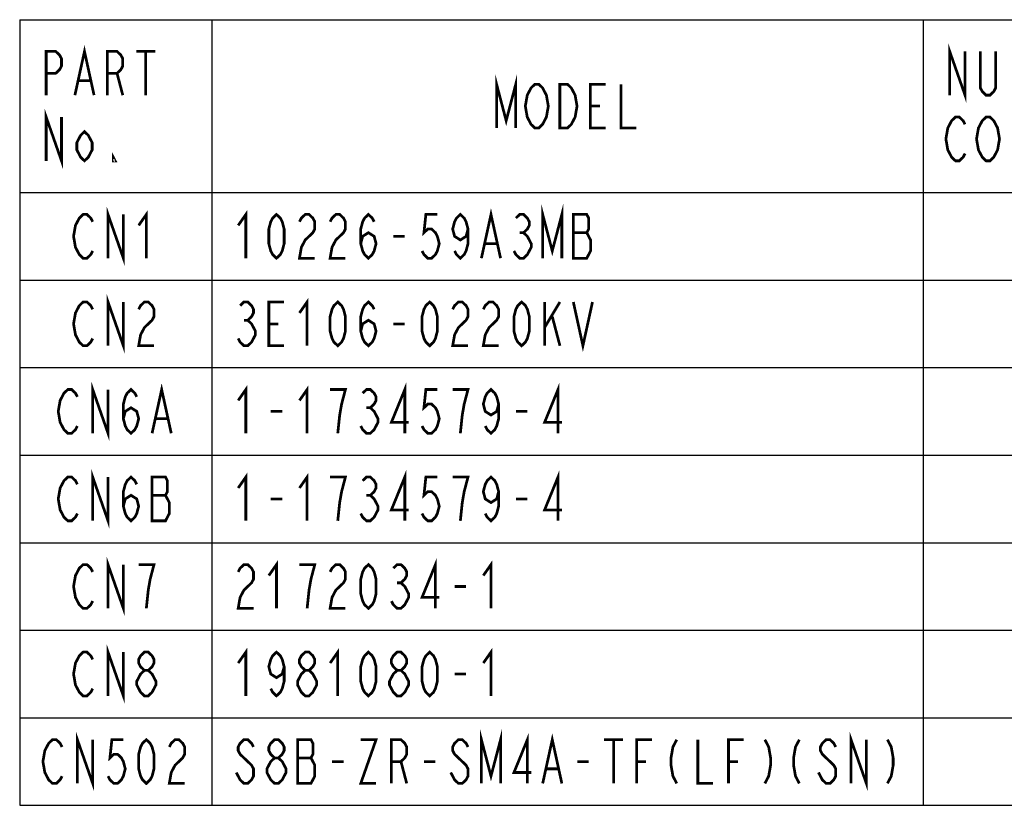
# Model space of a CAD drawing. Header units: millimetres. Extents: x 92 to 1223, y 92 to 847.
# Tile 14 of 41: x 407 to 623, y 118 to 291. Entities that reach past the tile are written whole.
import ezdxf

# ---------------------------------------------------------------- set-up
doc = ezdxf.new("R2010")
doc.units = ezdxf.units.MM
doc.header["$LTSCALE"] = 69.3
doc.layers.get('0').update_dxf_attribs({"linetype": 'CONTINUOUS'})
doc.layers.add('ALL_NOTE', color=7, linetype='CONTINUOUS')

msp = doc.modelspace()

# ---------------------------------------------------------------- linework, layer by layer
at = {"color": 2, "linetype": 'CONTINUOUS'}
for p, q in [((407.4623, 290.5647), (866.6543, 290.5647)), ((407.4623, 290.5647), (407.4623, 118.2447)), ((449.5679, 290.5647), (449.5679, 118.2447)), ((605.6063, 290.5647), (605.6063, 118.2447)), ((407.4623, 252.6447), (866.6543, 252.6447)), ((407.4623, 233.4447), (866.6543, 233.4447)), ((407.4623, 214.2447), (866.6543, 214.2447)), ((407.4623, 195.0447), (866.6543, 195.0447)), ((407.4623, 175.8447), (866.6543, 175.8447)), ((407.4623, 156.6447), (866.6543, 156.6447)), ((407.4623, 137.4447), (866.6543, 137.4447)), ((407.4623, 118.2447), (866.6543, 118.2447))]:
    msp.add_line(p, q, dxfattribs=at)
at = {"layer": 'ALL_NOTE', "color": 2, "linetype": 'CONTINUOUS', "const_width": 0.6}
for points in [[(611.4143, 274.0047), (611.4143, 283.6047), (614.7743, 274.0047), (614.7743, 283.6047)], [(413.2703, 274.0047), (413.2703, 283.6047), (415.3703, 283.6047), (416.2103, 282.8047), (416.6303, 282.0047), (416.6303, 280.4047), (416.2103, 279.6047), (415.3703, 278.8047), (413.2703, 278.8047)], [(419.5703, 274.0047), (421.6703, 283.6047), (423.7703, 274.0047)], [(426.7103, 274.0047), (426.7103, 283.6047), (428.8103, 283.6047), (429.6503, 282.8047), (430.0703, 282.0047), (430.0703, 280.4047), (429.6503, 279.6047), (428.8103, 278.8047), (426.7103, 278.8047)], [(433.0103, 283.6047), (437.2103, 283.6047)], [(435.1103, 283.6047), (435.1103, 274.0047)], [(621.4943, 283.6047), (621.4943, 275.6047), (621.0743, 274.8047), (620.2343, 274.0047), (619.3943, 274.0047), (618.5543, 274.8047), (618.1343, 275.6047), (618.1343, 283.6047)], [(428.8103, 278.8047), (430.0703, 274.0047)], [(512.0471, 266.8047), (512.0471, 276.4047), (514.1471, 268.4047), (516.2471, 276.4047), (516.2471, 266.8047)], [(420.4103, 277.2047), (422.9303, 277.2047)], [(522.5471, 268.4047), (522.1271, 267.6047), (521.2871, 266.8047), (520.4471, 266.8047), (519.6071, 267.6047), (519.1871, 268.4047), (518.7671, 269.2047), (518.3471, 271.6047), (518.7671, 274.0047), (519.1871, 274.8047), (519.6071, 275.6047), (520.4471, 276.4047), (521.2871, 276.4047), (522.1271, 275.6047), (522.5471, 274.8047), (522.9671, 274.0047), (523.3871, 271.6047), (522.9671, 269.2047), (522.5471, 268.4047)], [(525.9071, 276.4047), (527.5871, 276.4047), (528.4271, 275.6047), (528.8471, 274.8047), (529.2671, 274.0047), (529.6871, 271.6047), (529.2671, 269.2047), (528.8471, 268.4047), (528.4271, 267.6047), (527.5871, 266.8047), (525.9071, 266.8047), (525.9071, 276.4047)], [(535.9871, 266.8047), (532.6271, 266.8047), (532.6271, 276.4047), (535.9871, 276.4047)], [(539.3471, 276.4047), (539.3471, 266.8047), (542.7071, 266.8047)], [(413.2703, 259.6047), (413.2703, 269.2047), (416.6303, 259.6047), (416.6303, 269.2047)], [(532.6271, 271.6047), (534.7271, 271.6047)], [(614.7743, 261.2047), (614.3543, 260.4047), (613.5143, 259.6047), (612.6743, 259.6047), (611.8343, 260.4047), (611.4143, 261.2047), (610.9943, 262.0047), (610.5743, 264.4047), (610.9943, 266.8047), (611.4143, 267.6047), (611.8343, 268.4047), (612.6743, 269.2047), (613.5143, 269.2047), (614.3543, 268.4047), (614.7743, 267.6047)], [(621.4943, 261.2047), (621.0743, 260.4047), (620.2343, 259.6047), (619.3943, 259.6047), (618.5543, 260.4047), (618.1343, 261.2047), (617.7143, 262.0047), (617.2943, 264.4047), (617.7143, 266.8047), (618.1343, 267.6047), (618.5543, 268.4047), (619.3943, 269.2047), (620.2343, 269.2047), (621.0743, 268.4047), (621.4943, 267.6047), (621.9143, 266.8047), (622.3343, 264.4047), (621.9143, 262.0047), (621.4943, 261.2047)], [(423.3503, 262.0047), (422.5103, 260.4047), (421.6703, 259.6047), (420.8303, 260.4047), (419.9903, 262.0047), (419.9903, 263.6047), (420.8303, 265.2047), (421.6703, 266.0047), (422.5103, 265.2047), (423.3503, 263.6047), (423.3503, 262.0047)], [(428.3903, 259.6047), (427.9703, 259.6047), (427.9703, 260.4047), (428.3903, 259.6047)], [(426.8351, 238.2447), (426.8351, 247.8447), (430.1951, 238.2447), (430.1951, 247.8447)], [(433.5551, 245.4447), (435.2351, 247.8447), (435.2351, 238.2447)], [(455.3759, 245.4447), (457.0559, 247.8447), (457.0559, 238.2447)], [(508.7159, 238.2447), (510.8159, 247.8447), (512.9159, 238.2447)], [(522.1559, 238.2447), (522.1559, 247.8447), (524.2559, 239.8447), (526.3559, 247.8447), (526.3559, 238.2447)], [(423.4751, 239.8447), (423.0551, 239.0447), (422.2151, 238.2447), (421.3751, 238.2447), (420.5351, 239.0447), (420.1151, 239.8447), (419.6951, 240.6447), (419.2751, 243.0447), (419.6951, 245.4447), (420.1151, 246.2447), (420.5351, 247.0447), (421.3751, 247.8447), (422.2151, 247.8447), (423.0551, 247.0447), (423.4751, 246.2447)], [(463.7759, 238.2447), (462.9359, 239.0447), (462.5159, 239.8447), (462.0959, 241.4447), (462.0959, 244.6447), (462.5159, 246.2447), (462.9359, 247.0447), (463.7759, 247.8447), (464.6159, 247.0447), (465.0359, 246.2447), (465.4559, 244.6447), (465.4559, 241.4447), (465.0359, 239.8447), (464.6159, 239.0447), (463.7759, 238.2447)], [(468.8159, 246.2447), (469.2359, 247.0447), (470.0759, 247.8447), (470.9159, 247.8447), (471.7559, 247.0447), (472.1759, 246.2447), (472.1759, 244.6447), (471.7559, 243.8447), (470.9159, 243.0447), (470.0759, 242.2447), (469.2359, 240.6447), (468.8159, 238.2447), (472.1759, 238.2447)], [(475.5359, 246.2447), (475.9559, 247.0447), (476.7959, 247.8447), (477.6359, 247.8447), (478.4759, 247.0447), (478.8959, 246.2447), (478.8959, 244.6447), (478.4759, 243.8447), (477.6359, 243.0447), (476.7959, 242.2447), (475.9559, 240.6447), (475.5359, 238.2447), (478.8959, 238.2447)], [(482.2559, 241.4447), (482.6759, 243.0447), (483.9359, 243.8447), (485.1959, 243.0447), (485.6159, 241.4447), (485.1959, 239.8447), (484.7759, 239.0447), (483.9359, 238.2447), (483.0959, 239.0447), (482.6759, 239.8447), (482.2559, 241.4447), (482.2559, 244.6447), (482.6759, 246.2447), (483.0959, 247.0447), (483.9359, 247.8447), (484.7759, 247.0447), (485.1959, 246.2447)], [(499.0559, 247.8447), (496.5359, 247.8447), (496.1159, 243.8447), (496.9559, 244.6447), (497.7959, 244.6447), (498.6359, 243.8447), (499.0559, 243.0447), (499.4759, 241.4447), (499.0559, 239.8447), (498.6359, 239.0447), (497.7959, 238.2447), (496.9559, 238.2447), (496.1159, 239.0447), (495.6959, 239.8447)], [(505.7759, 244.6447), (505.3559, 243.0447), (504.0959, 242.2447), (502.8359, 243.0447), (502.4159, 244.6447), (502.8359, 246.2447), (503.2559, 247.0447), (504.0959, 247.8447), (504.9359, 247.0447), (505.3559, 246.2447), (505.7759, 244.6447), (505.7759, 241.4447), (505.3559, 239.8447), (504.9359, 239.0447), (504.0959, 238.2447), (503.2559, 239.0447), (502.8359, 239.8447)], [(516.2759, 247.0447), (517.1159, 247.8447), (517.9559, 247.8447), (518.7959, 247.0447), (519.2159, 246.2447), (519.2159, 245.4447), (518.7959, 244.6447), (517.9559, 243.8447), (518.7959, 243.0447), (519.2159, 242.2447), (519.6359, 241.4447), (519.6359, 240.6447), (519.2159, 239.8447), (518.7959, 239.0447), (517.9559, 238.2447), (517.1159, 238.2447), (516.2759, 239.0447), (515.8559, 239.8447)], [(528.8759, 247.8447), (528.8759, 238.2447), (531.8159, 238.2447), (532.2359, 239.0447), (532.6559, 239.8447), (532.6559, 242.2447), (532.2359, 243.0447), (531.8159, 243.8447), (532.2359, 244.6447), (532.2359, 247.0447), (531.8159, 247.8447), (528.8759, 247.8447)], [(517.1159, 243.8447), (517.9559, 243.8447)], [(528.8759, 243.8447), (531.8159, 243.8447)], [(489.3959, 243.0447), (491.9159, 243.0447)], [(509.5559, 241.4447), (512.0759, 241.4447)], [(423.4751, 220.6447), (423.0551, 219.8447), (422.2151, 219.0447), (421.3751, 219.0447), (420.5351, 219.8447), (420.1151, 220.6447), (419.6951, 221.4447), (419.2751, 223.8447), (419.6951, 226.2447), (420.1151, 227.0447), (420.5351, 227.8447), (421.3751, 228.6447), (422.2151, 228.6447), (423.0551, 227.8447), (423.4751, 227.0447)], [(426.8351, 219.0447), (426.8351, 228.6447), (430.1951, 219.0447), (430.1951, 228.6447)], [(433.5551, 227.0447), (433.9751, 227.8447), (434.8151, 228.6447), (435.6551, 228.6447), (436.4951, 227.8447), (436.9151, 227.0447), (436.9151, 225.4447), (436.4951, 224.6447), (435.6551, 223.8447), (434.8151, 223.0447), (433.9751, 221.4447), (433.5551, 219.0447), (436.9151, 219.0447)], [(455.7959, 227.8447), (456.6359, 228.6447), (457.4759, 228.6447), (458.3159, 227.8447), (458.7359, 227.0447), (458.7359, 226.2447), (458.3159, 225.4447), (457.4759, 224.6447), (458.3159, 223.8447), (458.7359, 223.0447), (459.1559, 222.2447), (459.1559, 221.4447), (458.7359, 220.6447), (458.3159, 219.8447), (457.4759, 219.0447), (456.6359, 219.0447), (455.7959, 219.8447), (455.3759, 220.6447)], [(465.4559, 219.0447), (462.0959, 219.0447), (462.0959, 228.6447), (465.4559, 228.6447)], [(468.8159, 226.2447), (470.4959, 228.6447), (470.4959, 219.0447)], [(477.2159, 219.0447), (476.3759, 219.8447), (475.9559, 220.6447), (475.5359, 222.2447), (475.5359, 225.4447), (475.9559, 227.0447), (476.3759, 227.8447), (477.2159, 228.6447), (478.0559, 227.8447), (478.4759, 227.0447), (478.8959, 225.4447), (478.8959, 222.2447), (478.4759, 220.6447), (478.0559, 219.8447), (477.2159, 219.0447)], [(482.2559, 222.2447), (482.6759, 223.8447), (483.9359, 224.6447), (485.1959, 223.8447), (485.6159, 222.2447), (485.1959, 220.6447), (484.7759, 219.8447), (483.9359, 219.0447), (483.0959, 219.8447), (482.6759, 220.6447), (482.2559, 222.2447), (482.2559, 225.4447), (482.6759, 227.0447), (483.0959, 227.8447), (483.9359, 228.6447), (484.7759, 227.8447), (485.1959, 227.0447)], [(497.3759, 219.0447), (496.5359, 219.8447), (496.1159, 220.6447), (495.6959, 222.2447), (495.6959, 225.4447), (496.1159, 227.0447), (496.5359, 227.8447), (497.3759, 228.6447), (498.2159, 227.8447), (498.6359, 227.0447), (499.0559, 225.4447), (499.0559, 222.2447), (498.6359, 220.6447), (498.2159, 219.8447), (497.3759, 219.0447)], [(502.4159, 227.0447), (502.8359, 227.8447), (503.6759, 228.6447), (504.5159, 228.6447), (505.3559, 227.8447), (505.7759, 227.0447), (505.7759, 225.4447), (505.3559, 224.6447), (504.5159, 223.8447), (503.6759, 223.0447), (502.8359, 221.4447), (502.4159, 219.0447), (505.7759, 219.0447)], [(509.1359, 227.0447), (509.5559, 227.8447), (510.3959, 228.6447), (511.2359, 228.6447), (512.0759, 227.8447), (512.4959, 227.0447), (512.4959, 225.4447), (512.0759, 224.6447), (511.2359, 223.8447), (510.3959, 223.0447), (509.5559, 221.4447), (509.1359, 219.0447), (512.4959, 219.0447)], [(517.5359, 219.0447), (516.6959, 219.8447), (516.2759, 220.6447), (515.8559, 222.2447), (515.8559, 225.4447), (516.2759, 227.0447), (516.6959, 227.8447), (517.5359, 228.6447), (518.3759, 227.8447), (518.7959, 227.0447), (519.2159, 225.4447), (519.2159, 222.2447), (518.7959, 220.6447), (518.3759, 219.8447), (517.5359, 219.0447)], [(522.5759, 228.6447), (522.5759, 219.0447)], [(522.5759, 223.0447), (525.9359, 228.6447)], [(528.8759, 228.6447), (530.9759, 219.0447), (533.0759, 228.6447)], [(456.6359, 224.6447), (457.4759, 224.6447)], [(524.2559, 225.4447), (525.9359, 219.0447)], [(462.0959, 223.8447), (464.1959, 223.8447)], [(489.3959, 223.8447), (491.9159, 223.8447)], [(420.1151, 201.4447), (419.6951, 200.6447), (418.8551, 199.8447), (418.0151, 199.8447), (417.1751, 200.6447), (416.7551, 201.4447), (416.3351, 202.2447), (415.9151, 204.6447), (416.3351, 207.0447), (416.7551, 207.8447), (417.1751, 208.6447), (418.0151, 209.4447), (418.8551, 209.4447), (419.6951, 208.6447), (420.1151, 207.8447)], [(423.4751, 199.8447), (423.4751, 209.4447), (426.8351, 199.8447), (426.8351, 209.4447)], [(430.1951, 203.0447), (430.6151, 204.6447), (431.8751, 205.4447), (433.1351, 204.6447), (433.5551, 203.0447), (433.1351, 201.4447), (432.7151, 200.6447), (431.8751, 199.8447), (431.0351, 200.6447), (430.6151, 201.4447), (430.1951, 203.0447), (430.1951, 206.2447), (430.6151, 207.8447), (431.0351, 208.6447), (431.8751, 209.4447), (432.7151, 208.6447), (433.1351, 207.8447)], [(436.4951, 199.8447), (438.5951, 209.4447), (440.6951, 199.8447)], [(455.3759, 207.0447), (457.0559, 209.4447), (457.0559, 199.8447)], [(468.8159, 207.0447), (470.4959, 209.4447), (470.4959, 199.8447)], [(477.2159, 199.8447), (477.6359, 203.8447), (478.0559, 206.2447), (478.4759, 207.8447), (478.8959, 209.4447), (475.5359, 209.4447)], [(482.6759, 208.6447), (483.5159, 209.4447), (484.3559, 209.4447), (485.1959, 208.6447), (485.6159, 207.8447), (485.6159, 207.0447), (485.1959, 206.2447), (484.3559, 205.4447), (485.1959, 204.6447), (485.6159, 203.8447), (486.0359, 203.0447), (486.0359, 202.2447), (485.6159, 201.4447), (485.1959, 200.6447), (484.3559, 199.8447), (483.5159, 199.8447), (482.6759, 200.6447), (482.2559, 201.4447)], [(491.9159, 199.8447), (491.9159, 209.4447), (488.9759, 202.2447), (492.7559, 202.2447)], [(499.0559, 209.4447), (496.5359, 209.4447), (496.1159, 205.4447), (496.9559, 206.2447), (497.7959, 206.2447), (498.6359, 205.4447), (499.0559, 204.6447), (499.4759, 203.0447), (499.0559, 201.4447), (498.6359, 200.6447), (497.7959, 199.8447), (496.9559, 199.8447), (496.1159, 200.6447), (495.6959, 201.4447)], [(504.0959, 199.8447), (504.5159, 203.8447), (504.9359, 206.2447), (505.3559, 207.8447), (505.7759, 209.4447), (502.4159, 209.4447)], [(512.4959, 206.2447), (512.0759, 204.6447), (510.8159, 203.8447), (509.5559, 204.6447), (509.1359, 206.2447), (509.5559, 207.8447), (509.9759, 208.6447), (510.8159, 209.4447), (511.6559, 208.6447), (512.0759, 207.8447), (512.4959, 206.2447), (512.4959, 203.0447), (512.0759, 201.4447), (511.6559, 200.6447), (510.8159, 199.8447), (509.9759, 200.6447), (509.5559, 201.4447)], [(525.5159, 199.8447), (525.5159, 209.4447), (522.5759, 202.2447), (526.3559, 202.2447)], [(483.5159, 205.4447), (484.3559, 205.4447)], [(437.3351, 203.0447), (439.8551, 203.0447)], [(462.5159, 204.6447), (465.0359, 204.6447)], [(516.2759, 204.6447), (518.7959, 204.6447)], [(420.1151, 182.2447), (419.6951, 181.4447), (418.8551, 180.6447), (418.0151, 180.6447), (417.1751, 181.4447), (416.7551, 182.2447), (416.3351, 183.0447), (415.9151, 185.4447), (416.3351, 187.8447), (416.7551, 188.6447), (417.1751, 189.4447), (418.0151, 190.2447), (418.8551, 190.2447), (419.6951, 189.4447), (420.1151, 188.6447)], [(423.4751, 180.6447), (423.4751, 190.2447), (426.8351, 180.6447), (426.8351, 190.2447)], [(430.1951, 183.8447), (430.6151, 185.4447), (431.8751, 186.2447), (433.1351, 185.4447), (433.5551, 183.8447), (433.1351, 182.2447), (432.7151, 181.4447), (431.8751, 180.6447), (431.0351, 181.4447), (430.6151, 182.2447), (430.1951, 183.8447), (430.1951, 187.0447), (430.6151, 188.6447), (431.0351, 189.4447), (431.8751, 190.2447), (432.7151, 189.4447), (433.1351, 188.6447)], [(436.4951, 190.2447), (436.4951, 180.6447), (439.4351, 180.6447), (439.8551, 181.4447), (440.2751, 182.2447), (440.2751, 184.6447), (439.8551, 185.4447), (439.4351, 186.2447), (439.8551, 187.0447), (439.8551, 189.4447), (439.4351, 190.2447), (436.4951, 190.2447)], [(455.3759, 187.8447), (457.0559, 190.2447), (457.0559, 180.6447)], [(468.8159, 187.8447), (470.4959, 190.2447), (470.4959, 180.6447)], [(477.2159, 180.6447), (477.6359, 184.6447), (478.0559, 187.0447), (478.4759, 188.6447), (478.8959, 190.2447), (475.5359, 190.2447)], [(482.6759, 189.4447), (483.5159, 190.2447), (484.3559, 190.2447), (485.1959, 189.4447), (485.6159, 188.6447), (485.6159, 187.8447), (485.1959, 187.0447), (484.3559, 186.2447), (485.1959, 185.4447), (485.6159, 184.6447), (486.0359, 183.8447), (486.0359, 183.0447), (485.6159, 182.2447), (485.1959, 181.4447), (484.3559, 180.6447), (483.5159, 180.6447), (482.6759, 181.4447), (482.2559, 182.2447)], [(491.9159, 180.6447), (491.9159, 190.2447), (488.9759, 183.0447), (492.7559, 183.0447)], [(499.0559, 190.2447), (496.5359, 190.2447), (496.1159, 186.2447), (496.9559, 187.0447), (497.7959, 187.0447), (498.6359, 186.2447), (499.0559, 185.4447), (499.4759, 183.8447), (499.0559, 182.2447), (498.6359, 181.4447), (497.7959, 180.6447), (496.9559, 180.6447), (496.1159, 181.4447), (495.6959, 182.2447)], [(504.0959, 180.6447), (504.5159, 184.6447), (504.9359, 187.0447), (505.3559, 188.6447), (505.7759, 190.2447), (502.4159, 190.2447)], [(512.4959, 187.0447), (512.0759, 185.4447), (510.8159, 184.6447), (509.5559, 185.4447), (509.1359, 187.0447), (509.5559, 188.6447), (509.9759, 189.4447), (510.8159, 190.2447), (511.6559, 189.4447), (512.0759, 188.6447), (512.4959, 187.0447), (512.4959, 183.8447), (512.0759, 182.2447), (511.6559, 181.4447), (510.8159, 180.6447), (509.9759, 181.4447), (509.5559, 182.2447)], [(525.5159, 180.6447), (525.5159, 190.2447), (522.5759, 183.0447), (526.3559, 183.0447)], [(436.4951, 186.2447), (439.4351, 186.2447)], [(462.5159, 185.4447), (465.0359, 185.4447)], [(483.5159, 186.2447), (484.3559, 186.2447)], [(516.2759, 185.4447), (518.7959, 185.4447)], [(426.8351, 161.4447), (426.8351, 171.0447), (430.1951, 161.4447), (430.1951, 171.0447)], [(423.4751, 163.0447), (423.0551, 162.2447), (422.2151, 161.4447), (421.3751, 161.4447), (420.5351, 162.2447), (420.1151, 163.0447), (419.6951, 163.8447), (419.2751, 166.2447), (419.6951, 168.6447), (420.1151, 169.4447), (420.5351, 170.2447), (421.3751, 171.0447), (422.2151, 171.0447), (423.0551, 170.2447), (423.4751, 169.4447)], [(435.2351, 161.4447), (435.6551, 165.4447), (436.0751, 167.8447), (436.4951, 169.4447), (436.9151, 171.0447), (433.5551, 171.0447)], [(455.3759, 169.4447), (455.7959, 170.2447), (456.6359, 171.0447), (457.4759, 171.0447), (458.3159, 170.2447), (458.7359, 169.4447), (458.7359, 167.8447), (458.3159, 167.0447), (457.4759, 166.2447), (456.6359, 165.4447), (455.7959, 163.8447), (455.3759, 161.4447), (458.7359, 161.4447)], [(462.0959, 168.6447), (463.7759, 171.0447), (463.7759, 161.4447)], [(470.4959, 161.4447), (470.9159, 165.4447), (471.3359, 167.8447), (471.7559, 169.4447), (472.1759, 171.0447), (468.8159, 171.0447)], [(475.5359, 169.4447), (475.9559, 170.2447), (476.7959, 171.0447), (477.6359, 171.0447), (478.4759, 170.2447), (478.8959, 169.4447), (478.8959, 167.8447), (478.4759, 167.0447), (477.6359, 166.2447), (476.7959, 165.4447), (475.9559, 163.8447), (475.5359, 161.4447), (478.8959, 161.4447)], [(483.9359, 161.4447), (483.0959, 162.2447), (482.6759, 163.0447), (482.2559, 164.6447), (482.2559, 167.8447), (482.6759, 169.4447), (483.0959, 170.2447), (483.9359, 171.0447), (484.7759, 170.2447), (485.1959, 169.4447), (485.6159, 167.8447), (485.6159, 164.6447), (485.1959, 163.0447), (484.7759, 162.2447), (483.9359, 161.4447)], [(489.3959, 170.2447), (490.2359, 171.0447), (491.0759, 171.0447), (491.9159, 170.2447), (492.3359, 169.4447), (492.3359, 168.6447), (491.9159, 167.8447), (491.0759, 167.0447), (491.9159, 166.2447), (492.3359, 165.4447), (492.7559, 164.6447), (492.7559, 163.8447), (492.3359, 163.0447), (491.9159, 162.2447), (491.0759, 161.4447), (490.2359, 161.4447), (489.3959, 162.2447), (488.9759, 163.0447)], [(498.6359, 161.4447), (498.6359, 171.0447), (495.6959, 163.8447), (499.4759, 163.8447)], [(509.1359, 168.6447), (510.8159, 171.0447), (510.8159, 161.4447)], [(490.2359, 167.0447), (491.0759, 167.0447)], [(502.8359, 166.2447), (505.3559, 166.2447)], [(426.8351, 142.2447), (426.8351, 151.8447), (430.1951, 142.2447), (430.1951, 151.8447)], [(423.4751, 143.8447), (423.0551, 143.0447), (422.2151, 142.2447), (421.3751, 142.2447), (420.5351, 143.0447), (420.1151, 143.8447), (419.6951, 144.6447), (419.2751, 147.0447), (419.6951, 149.4447), (420.1151, 150.2447), (420.5351, 151.0447), (421.3751, 151.8447), (422.2151, 151.8447), (423.0551, 151.0447), (423.4751, 150.2447)], [(434.8151, 147.8447), (433.9751, 148.6447), (433.5551, 149.4447), (433.5551, 150.2447), (433.9751, 151.0447), (434.8151, 151.8447), (435.6551, 151.8447), (436.4951, 151.0447), (436.9151, 150.2447), (436.9151, 149.4447), (436.4951, 148.6447), (435.6551, 147.8447)], [(455.3759, 149.4447), (457.0559, 151.8447), (457.0559, 142.2447)], [(465.4559, 148.6447), (465.0359, 147.0447), (463.7759, 146.2447), (462.5159, 147.0447), (462.0959, 148.6447), (462.5159, 150.2447), (462.9359, 151.0447), (463.7759, 151.8447), (464.6159, 151.0447), (465.0359, 150.2447), (465.4559, 148.6447), (465.4559, 145.4447), (465.0359, 143.8447), (464.6159, 143.0447), (463.7759, 142.2447), (462.9359, 143.0447), (462.5159, 143.8447)], [(470.0759, 147.8447), (469.2359, 148.6447), (468.8159, 149.4447), (468.8159, 150.2447), (469.2359, 151.0447), (470.0759, 151.8447), (470.9159, 151.8447), (471.7559, 151.0447), (472.1759, 150.2447), (472.1759, 149.4447), (471.7559, 148.6447), (470.9159, 147.8447)], [(475.5359, 149.4447), (477.2159, 151.8447), (477.2159, 142.2447)], [(483.9359, 142.2447), (483.0959, 143.0447), (482.6759, 143.8447), (482.2559, 145.4447), (482.2559, 148.6447), (482.6759, 150.2447), (483.0959, 151.0447), (483.9359, 151.8447), (484.7759, 151.0447), (485.1959, 150.2447), (485.6159, 148.6447), (485.6159, 145.4447), (485.1959, 143.8447), (484.7759, 143.0447), (483.9359, 142.2447)], [(490.2359, 147.8447), (489.3959, 148.6447), (488.9759, 149.4447), (488.9759, 150.2447), (489.3959, 151.0447), (490.2359, 151.8447), (491.0759, 151.8447), (491.9159, 151.0447), (492.3359, 150.2447), (492.3359, 149.4447), (491.9159, 148.6447), (491.0759, 147.8447)], [(497.3759, 142.2447), (496.5359, 143.0447), (496.1159, 143.8447), (495.6959, 145.4447), (495.6959, 148.6447), (496.1159, 150.2447), (496.5359, 151.0447), (497.3759, 151.8447), (498.2159, 151.0447), (498.6359, 150.2447), (499.0559, 148.6447), (499.0559, 145.4447), (498.6359, 143.8447), (498.2159, 143.0447), (497.3759, 142.2447)], [(509.1359, 149.4447), (510.8159, 151.8447), (510.8159, 142.2447)], [(434.8151, 142.2447), (433.9751, 143.0447), (433.5551, 143.8447), (433.1351, 144.6447), (433.1351, 145.4447), (433.5551, 146.2447), (433.9751, 147.0447), (434.8151, 147.8447), (435.6551, 147.8447), (436.4951, 147.0447), (436.9151, 146.2447), (437.3351, 145.4447), (437.3351, 144.6447), (436.9151, 143.8447), (436.4951, 143.0447), (435.6551, 142.2447), (434.8151, 142.2447)], [(470.0759, 142.2447), (469.2359, 143.0447), (468.8159, 143.8447), (468.3959, 144.6447), (468.3959, 145.4447), (468.8159, 146.2447), (469.2359, 147.0447), (470.0759, 147.8447), (470.9159, 147.8447), (471.7559, 147.0447), (472.1759, 146.2447), (472.5959, 145.4447), (472.5959, 144.6447), (472.1759, 143.8447), (471.7559, 143.0447), (470.9159, 142.2447), (470.0759, 142.2447)], [(490.2359, 142.2447), (489.3959, 143.0447), (488.9759, 143.8447), (488.5559, 144.6447), (488.5559, 145.4447), (488.9759, 146.2447), (489.3959, 147.0447), (490.2359, 147.8447), (491.0759, 147.8447), (491.9159, 147.0447), (492.3359, 146.2447), (492.7559, 145.4447), (492.7559, 144.6447), (492.3359, 143.8447), (491.9159, 143.0447), (491.0759, 142.2447), (490.2359, 142.2447)], [(502.8359, 147.0447), (505.3559, 147.0447)], [(420.1151, 123.0447), (420.1151, 132.6447), (423.4751, 123.0447), (423.4751, 132.6447)], [(508.7159, 123.0447), (508.7159, 132.6447), (510.8159, 124.6447), (512.9159, 132.6447), (512.9159, 123.0447)], [(518.7959, 123.0447), (518.7959, 132.6447), (515.8559, 125.4447), (519.6359, 125.4447)], [(522.1559, 123.0447), (524.2559, 132.6447), (526.3559, 123.0447)], [(589.7759, 123.0447), (589.7759, 132.6447), (593.1359, 123.0447), (593.1359, 132.6447)], [(416.7551, 124.6447), (416.3351, 123.8447), (415.4951, 123.0447), (414.6551, 123.0447), (413.8151, 123.8447), (413.3951, 124.6447), (412.9751, 125.4447), (412.5551, 127.8447), (412.9751, 130.2447), (413.3951, 131.0447), (413.8151, 131.8447), (414.6551, 132.6447), (415.4951, 132.6447), (416.3351, 131.8447), (416.7551, 131.0447)], [(430.1951, 132.6447), (427.6751, 132.6447), (427.2551, 128.6447), (428.0951, 129.4447), (428.9351, 129.4447), (429.7751, 128.6447), (430.1951, 127.8447), (430.6151, 126.2447), (430.1951, 124.6447), (429.7751, 123.8447), (428.9351, 123.0447), (428.0951, 123.0447), (427.2551, 123.8447), (426.8351, 124.6447)], [(435.2351, 123.0447), (434.3951, 123.8447), (433.9751, 124.6447), (433.5551, 126.2447), (433.5551, 129.4447), (433.9751, 131.0447), (434.3951, 131.8447), (435.2351, 132.6447), (436.0751, 131.8447), (436.4951, 131.0447), (436.9151, 129.4447), (436.9151, 126.2447), (436.4951, 124.6447), (436.0751, 123.8447), (435.2351, 123.0447)], [(440.2751, 131.0447), (440.6951, 131.8447), (441.5351, 132.6447), (442.3751, 132.6447), (443.2151, 131.8447), (443.6351, 131.0447), (443.6351, 129.4447), (443.2151, 128.6447), (442.3751, 127.8447), (441.5351, 127.0447), (440.6951, 125.4447), (440.2751, 123.0447), (443.6351, 123.0447)], [(458.7359, 131.0447), (458.3159, 131.8447), (457.4759, 132.6447), (456.6359, 132.6447), (455.7959, 131.8447), (455.3759, 131.0447), (455.3759, 130.2447), (455.7959, 129.4447), (456.6359, 128.6447), (457.4759, 127.8447), (458.3159, 127.0447), (458.7359, 126.2447), (458.7359, 124.6447), (458.3159, 123.8447), (457.4759, 123.0447), (456.6359, 123.0447), (455.7959, 123.8447), (455.3759, 124.6447), (454.9559, 125.4447)], [(463.3559, 128.6447), (462.5159, 129.4447), (462.0959, 130.2447), (462.0959, 131.0447), (462.5159, 131.8447), (463.3559, 132.6447), (464.1959, 132.6447), (465.0359, 131.8447), (465.4559, 131.0447), (465.4559, 130.2447), (465.0359, 129.4447), (464.1959, 128.6447)], [(468.3959, 132.6447), (468.3959, 123.0447), (471.3359, 123.0447), (471.7559, 123.8447), (472.1759, 124.6447), (472.1759, 127.0447), (471.7559, 127.8447), (471.3359, 128.6447), (471.7559, 129.4447), (471.7559, 131.8447), (471.3359, 132.6447), (468.3959, 132.6447)], [(482.2559, 132.6447), (485.6159, 132.6447), (482.2559, 123.0447), (485.6159, 123.0447)], [(488.9759, 123.0447), (488.9759, 132.6447), (491.0759, 132.6447), (491.9159, 131.8447), (492.3359, 131.0447), (492.3359, 129.4447), (491.9159, 128.6447), (491.0759, 127.8447), (488.9759, 127.8447)], [(505.7759, 131.0447), (505.3559, 131.8447), (504.5159, 132.6447), (503.6759, 132.6447), (502.8359, 131.8447), (502.4159, 131.0447), (502.4159, 130.2447), (502.8359, 129.4447), (503.6759, 128.6447), (504.5159, 127.8447), (505.3559, 127.0447), (505.7759, 126.2447), (505.7759, 124.6447), (505.3559, 123.8447), (504.5159, 123.0447), (503.6759, 123.0447), (502.8359, 123.8447), (502.4159, 124.6447), (501.9959, 125.4447)], [(535.5959, 132.6447), (539.7959, 132.6447)], [(537.6959, 132.6447), (537.6959, 123.0447)], [(542.7359, 123.0447), (542.7359, 132.6447), (546.0959, 132.6447)], [(551.5559, 132.6447), (550.7159, 131.0447), (550.2959, 128.6447), (550.2959, 127.0447), (550.7159, 124.6447), (551.5559, 123.0447)], [(556.1759, 132.6447), (556.1759, 123.0447), (559.5359, 123.0447)], [(562.8959, 123.0447), (562.8959, 132.6447), (566.2559, 132.6447)], [(570.8759, 132.6447), (571.7159, 131.0447), (572.1359, 128.6447), (572.1359, 127.0447), (571.7159, 124.6447), (570.8759, 123.0447)], [(578.4359, 132.6447), (577.5959, 131.0447), (577.1759, 128.6447), (577.1759, 127.0447), (577.5959, 124.6447), (578.4359, 123.0447)], [(586.4159, 131.0447), (585.9959, 131.8447), (585.1559, 132.6447), (584.3159, 132.6447), (583.4759, 131.8447), (583.0559, 131.0447), (583.0559, 130.2447), (583.4759, 129.4447), (584.3159, 128.6447), (585.1559, 127.8447), (585.9959, 127.0447), (586.4159, 126.2447), (586.4159, 124.6447), (585.9959, 123.8447), (585.1559, 123.0447), (584.3159, 123.0447), (583.4759, 123.8447), (583.0559, 124.6447), (582.6359, 125.4447)], [(597.7559, 132.6447), (598.5959, 131.0447), (599.0159, 128.6447), (599.0159, 127.0447), (598.5959, 124.6447), (597.7559, 123.0447)], [(463.3559, 123.0447), (462.5159, 123.8447), (462.0959, 124.6447), (461.6759, 125.4447), (461.6759, 126.2447), (462.0959, 127.0447), (462.5159, 127.8447), (463.3559, 128.6447), (464.1959, 128.6447), (465.0359, 127.8447), (465.4559, 127.0447), (465.8759, 126.2447), (465.8759, 125.4447), (465.4559, 124.6447), (465.0359, 123.8447), (464.1959, 123.0447), (463.3559, 123.0447)], [(468.3959, 128.6447), (471.3359, 128.6447)], [(475.9559, 127.8447), (478.4759, 127.8447)], [(491.0759, 127.8447), (492.3359, 123.0447)], [(496.1159, 127.8447), (498.6359, 127.8447)], [(529.7159, 127.8447), (532.2359, 127.8447)], [(542.7359, 127.8447), (544.8359, 127.8447)], [(562.8959, 127.8447), (564.9959, 127.8447)], [(522.9959, 126.2447), (525.5159, 126.2447)]]:
    msp.add_lwpolyline(points, dxfattribs=at)

doc.saveas('drawing.dxf')
